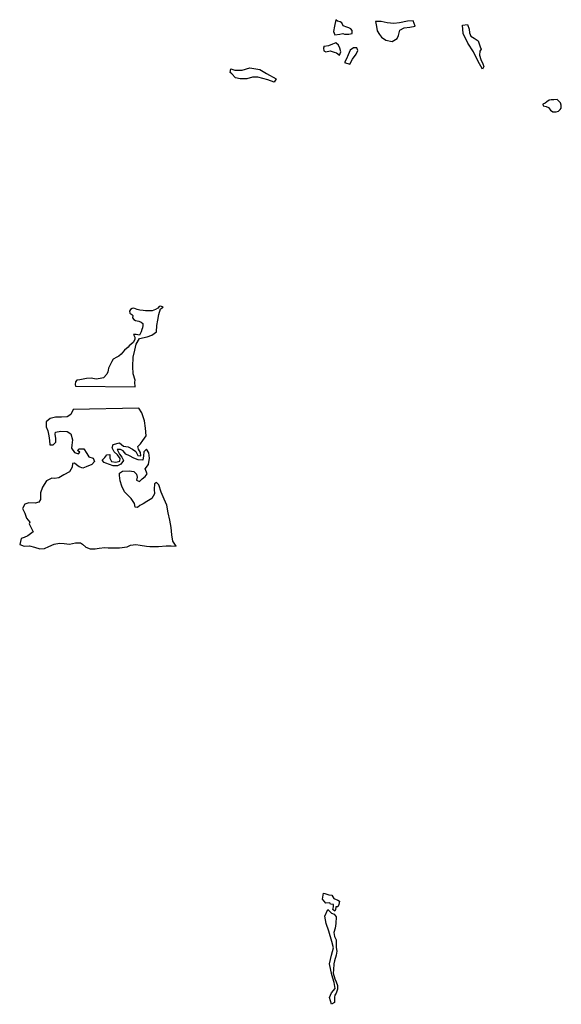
# Model space of a CAD drawing. Extents: x 85497 to 314014, y 760654 to 894511.
# Tile 16 of 25: x 196238 to 215241, y 811677 to 846243. Entities that reach past the tile are written whole.
import ezdxf

# ---------------------------------------------------------------- set-up
doc = ezdxf.new("R2010")
doc.units = 0
doc.layers.add('RPA', color=3, linetype='CONTINUOUS')

msp = doc.modelspace()

# ---------------------------------------------------------------- linework, layer by layer
at = {"layer": 'RPA', "color": 0}
for points in [[(207907, 845862), (207857, 845926), (207783, 845957), (207716, 845981), (207588, 846030), (207545, 846128), (207478, 846170), (207386, 846195), (207332, 846243), (207280, 846017), (207245, 845824), (207295, 845707), (207471, 845731), (207572, 845758), (207638, 845730), (207789, 845729), (207898, 845753)], [(208722, 846175), (208754, 846005), (208779, 845853), (208864, 845724), (208932, 845633), (209090, 845529), (209310, 845474), (209487, 845584), (209524, 845682), (209579, 845871), (209732, 845957), (209927, 845981), (210117, 846012), (210046, 846199), (209845, 846192), (209568, 846127), (209367, 846112), (209132, 846130), (208923, 846182)], [(206922, 845316), (206901, 845247), (206910, 845152), (206982, 845116), (207130, 845144), (207267, 845103), (207355, 845076), (207458, 844994), (207509, 845119), (207476, 845245), (207418, 845346), (207335, 845430), (207217, 845381), (207074, 845323), (206915, 845299)], [(207824, 844681), (207917, 844857), (208044, 845032), (208104, 845157), (208062, 845258), (207945, 845259), (207836, 845167), (207768, 845008), (207708, 844866), (207632, 844741)], [(203678, 844341), (203623, 844391), (203643, 844512), (203784, 844474), (204045, 844465), (204314, 844551), (204661, 844489), (204892, 844356), (205237, 844163), (205170, 844052), (204942, 844130), (204593, 844225), (204403, 844223), (204213, 844169), (203977, 844168), (203814, 844199)], [(215091, 843439), (214982, 843431), (214882, 843432), (214815, 843416), (214739, 843358), (214680, 843308), (214588, 843275), (214604, 843216), (214704, 843190), (214796, 843156), (214863, 843072), (214946, 843004), (215063, 843012), (215147, 843028), (215206, 843095), (215240, 843136), (215241, 843245), (215208, 843329), (215158, 843388)], [(215091, 843439), (214982, 843431), (214882, 843432), (214815, 843416), (214739, 843358), (214680, 843308), (214588, 843275), (214604, 843216), (214704, 843190), (214796, 843156), (214863, 843072), (214946, 843004), (215063, 843012), (215147, 843028), (215206, 843095), (215240, 843136), (215241, 843245), (215208, 843329), (215158, 843388)], [(201269, 836147), (201191, 836184), (201135, 836174), (201089, 836113), (201003, 836074), (200882, 836026), (200760, 836027), (200652, 836018), (200564, 836029), (200456, 836050), (200361, 836070), (200244, 836111), (200188, 836108), (200129, 836066), (200089, 836007), (200101, 835935), (200176, 835895), (200202, 835856), (200195, 835780), (200244, 835721), (200305, 835688), (200413, 835654), (200495, 835620), (200553, 835574), (200559, 835502), (200545, 835430), (200522, 835365), (200495, 835280), (200438, 835166), (200330, 835196), (200235, 835187), (200277, 835102), (200273, 835010), (200220, 834909), (200144, 834851), (200084, 834799), (200038, 834744), (199913, 834637), (199793, 834500), (199721, 834429), (199648, 834394), (199520, 834323), (199473, 834245), (199423, 834144), (199353, 834010), (199340, 833941), (199326, 833886), (199293, 833801), (199180, 833665), (199056, 833644), (198922, 833619), (198743, 833657), (198583, 833649), (198351, 833603), (198240, 833584), (198200, 833533), (198186, 833435), (198198, 833373), (200293, 833357), (200277, 833516), (200286, 833591), (200220, 833810), (200205, 834069), (200224, 834396), (200276, 834639), (200320, 834856), (200438, 835056), (200715, 835105), (200874, 835171), (201034, 835287), (201044, 835505), (201079, 835689), (201114, 835889), (201182, 836090)], [(200422, 832602), (198119, 832555), (198029, 832383), (197898, 832299), (197709, 832288), (197497, 832291), (197304, 832241), (197172, 832121), (197167, 831949), (197224, 831811), (197258, 831638), (197285, 831464), (197294, 831318), (197408, 831323), (197503, 831407), (197511, 831544), (197487, 831687), (197494, 831766), (197681, 831796), (197902, 831781), (198028, 831698), (198095, 831498), (198067, 831303), (198056, 831195), (198162, 831050), (198305, 831000), (198344, 831062), (198264, 831121), (198320, 831182), (198483, 831177), (198589, 831010), (198666, 830901), (198815, 830848), (198859, 830730), (198774, 830626), (198574, 830550), (198456, 830499), (198329, 830543), (198225, 830616), (198161, 830679), (198096, 830666), (198084, 830536), (197981, 830367), (197784, 830259), (197607, 830163), (197457, 830138), (197362, 830146), (197176, 830057), (197039, 829833), (196965, 829628), (196969, 829403), (196906, 829303), (196779, 829268), (196554, 829281), (196413, 829240), (196336, 829077), (196416, 828913), (196480, 828743), (196595, 828598), (196575, 828543), (196636, 828409), (196706, 828258), (196522, 828123), (196400, 828066), (196289, 828028), (196238, 827819), (196394, 827766), (196583, 827767), (196759, 827722), (196941, 827662), (197104, 827673), (197261, 827743), (197448, 827826), (197634, 827869), (197797, 827851), (197986, 827836), (198199, 827876), (198369, 827881), (198443, 827835), (198559, 827722), (198712, 827669), (198891, 827670), (199029, 827691), (199221, 827718), (199339, 827701), (199538, 827699), (199743, 827703), (200008, 827742), (200126, 827790), (200318, 827821), (200462, 827793), (200683, 827764), (200807, 827753), (201113, 827743), (201371, 827777), (201551, 827771), (201729, 827760), (201613, 827937), (201573, 828155), (201558, 828415), (201509, 828675), (201444, 828926), (201404, 829203), (201305, 829405), (201206, 829657), (201124, 829909), (201032, 830001), (200973, 829943), (200955, 829759), (200971, 829600), (200869, 829433), (200701, 829325), (200575, 829242), (200457, 829184), (200373, 829118), (200289, 829135), (200265, 829261), (200149, 829429), (200024, 829564), (199916, 829665), (199825, 829867), (199759, 830052), (199736, 830236), (199745, 830328), (199845, 830395), (200080, 830410), (200247, 830384), (200339, 830291), (200355, 830182), (200338, 830073), (200438, 830030), (200539, 830122), (200640, 830205), (200708, 830297), (200642, 830473), (200752, 830631), (200787, 830849), (200763, 831033), (200688, 831168), (200596, 831068), (200586, 830934), (200560, 830784), (200393, 830793), (200242, 830844), (200092, 830929), (199958, 830989), (199867, 831106), (199775, 831157), (199658, 831150), (199741, 830990), (199824, 830889), (199881, 830763), (199788, 830638), (199671, 830580), (199512, 830581), (199386, 830632), (199261, 830675), (199203, 830701), (199128, 830785), (199229, 830876), (199297, 830968), (199405, 830976), (199405, 830850), (199462, 830732), (199613, 830706), (199747, 830739), (199765, 830839), (199665, 830965), (199557, 831067), (199482, 831218), (199517, 831335), (199743, 831384), (199885, 831274), (200044, 831248), (200194, 831171), (200311, 831078), (200385, 830944), (200486, 830926), (200478, 831052), (200404, 831162), (200387, 831254), (200472, 831354), (200556, 831470), (200675, 831637), (200651, 831905), (200611, 832157), (200521, 832442)], [(207125, 815244), (206983, 815228), (206866, 815371), (206901, 815580), (206940, 815566), (207090, 815522), (207194, 815514), (207261, 815393), (207401, 815336), (207453, 815296), (207435, 815179), (207402, 815104), (207330, 815098), (207319, 814997), (207299, 814942), (207228, 815002), (207245, 815093), (207252, 815184), (207145, 815188)], [(207173, 814875), (207268, 814841), (207339, 814749), (207330, 814514), (207302, 814355), (207255, 814196), (207282, 814055), (207337, 813940), (207345, 813797), (207347, 813673), (207362, 813542), (207341, 813402), (207280, 813207), (207259, 813093), (207247, 812884), (207233, 812774), (207292, 812571), (207343, 812466), (207384, 812335), (207383, 812208), (207342, 812068), (207296, 811997), (207279, 811925), (207287, 811788), (207283, 811742), (207172, 811677), (207107, 811912), (207174, 812079), (207309, 812237), (207277, 812447), (207195, 812707), (207113, 813101), (207173, 813402), (207250, 813661), (207185, 813887), (207086, 814239), (206995, 814508), (206947, 814768), (207048, 815002)]]:
    msp.add_lwpolyline(points, close=True, dxfattribs=at)
for points in [[(211769, 846053), (211952, 846071), (212012, 845913), (212024, 845776), (212072, 845660), (212189, 845594), (212320, 845498), (212390, 845288), (212425, 845209), (212385, 845143), (212374, 845000), (212418, 844845), (212489, 844691), (212521, 844605), (212479, 844508)], [(212479, 844508), (212313, 844802), (212156, 845113), (211965, 845416), (211792, 845760), (211769, 846053)]]:
    msp.add_lwpolyline(points, dxfattribs=at)

doc.saveas('drawing.dxf')
